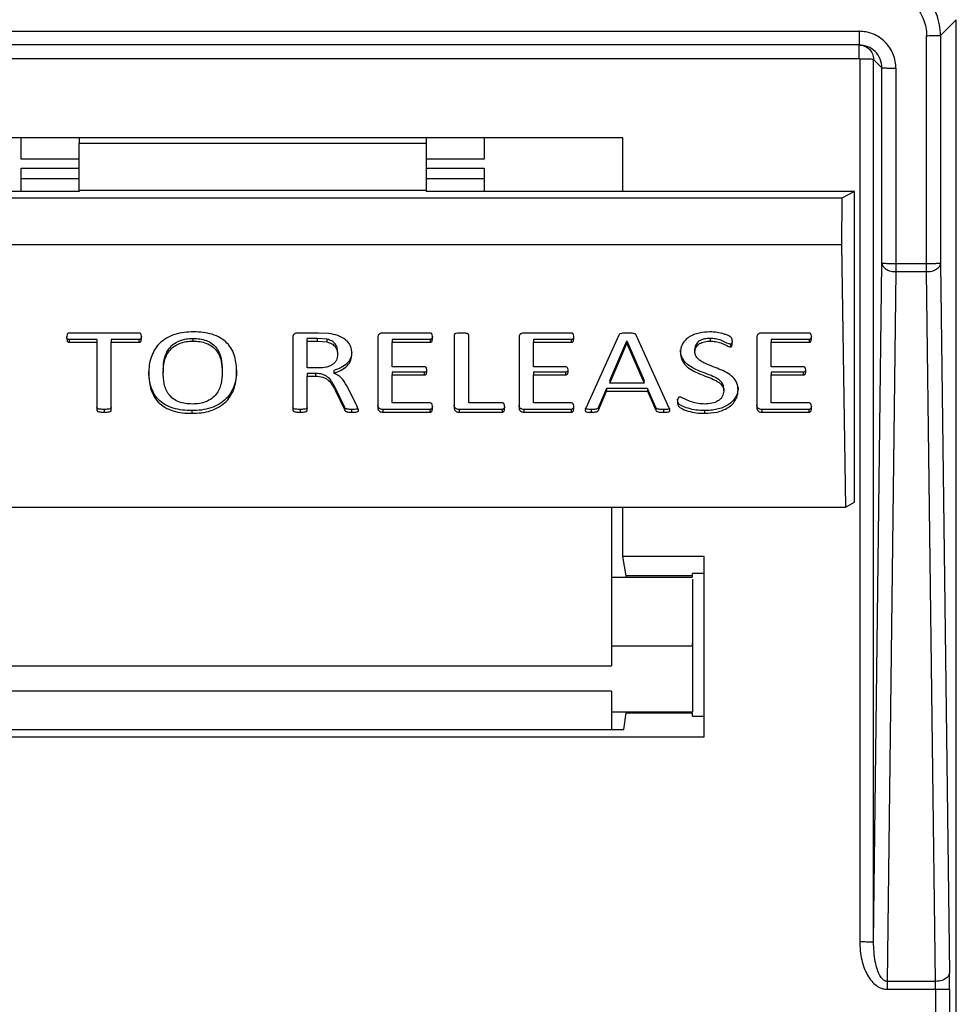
# Model space of a CAD drawing. Header units: millimetres. Extents: x 224 to 956, y 38 to 794.
# Tile 91 of 130: x 869 to 889, y 387 to 408. Entities that reach past the tile are written whole.
import ezdxf

# ---------------------------------------------------------------- set-up
doc = ezdxf.new("R2010")
doc.units = ezdxf.units.MM

msp = doc.modelspace()

# ---------------------------------------------------------------- linework, layer by layer
at = {"color": 179, "linetype": 'Continuous', "lineweight": 25}
for p, q in [((888.835, 408.299), (888.495, 407.959)), ((888.835, 381.352), (888.835, 408.299)), ((860.535, 408.048), (886.735, 408.048)), ((886.735, 407.753), (860.535, 407.753)), ((888.195, 403.024), (888.195, 407.953)), ((888.495, 407.959), (888.495, 403.029)), ((860.535, 407.459), (886.735, 407.459)), ((886.748, 407.446), (886.748, 388.372)), ((887.23, 407.259), (887.048, 407.44)), ((887.048, 388.367), (887.048, 407.44)), ((887.23, 403.029), (887.23, 407.259)), ((887.53, 407.254), (887.53, 403.024)), ((881.635, 405.746), (865.635, 405.746)), ((868.635, 405.288), (868.635, 405.746)), ((869.885, 405.746), (869.885, 405.632)), ((869.885, 405.632), (877.385, 405.632)), ((869.885, 404.616), (869.885, 405.632)), ((877.385, 405.746), (877.385, 405.632)), ((877.385, 405.632), (877.385, 404.616)), ((878.635, 405.746), (878.635, 405.288)), ((881.635, 404.589), (881.635, 405.746)), ((869.885, 405.288), (868.635, 405.288)), ((878.635, 405.288), (877.385, 405.288)), ((868.635, 405.088), (869.885, 405.088)), ((868.635, 404.589), (868.635, 405.088)), ((877.385, 405.088), (878.635, 405.088)), ((878.635, 405.088), (878.635, 404.589)), ((868.635, 404.868), (869.885, 404.868)), ((877.385, 404.868), (878.635, 404.868)), ((869.885, 404.589), (860.635, 404.589)), ((869.885, 404.616), (869.885, 404.589)), ((869.885, 404.616), (877.385, 404.616)), ((877.385, 404.616), (877.385, 404.589)), ((886.635, 404.589), (877.385, 404.589)), ((886.635, 404.589), (886.363, 404.439)), ((886.635, 397.873), (886.635, 404.589)), ((886.363, 404.439), (860.907, 404.439)), ((886.363, 404.439), (886.354, 403.439)), ((860.916, 403.439), (886.354, 403.439)), ((886.354, 403.439), (886.439, 397.765)), ((887.048, 388.367), (887.23, 403.029)), ((888.195, 403.024), (887.53, 403.024)), ((888.495, 403.029), (888.685, 387.69)), ((887.53, 402.853), (887.34, 387.513)), ((887.53, 402.853), (888.195, 402.853)), ((888.385, 387.513), (888.195, 402.853)), ((869.672, 401.384), (869.672, 401.326)), ((870.27, 401.384), (869.672, 401.384)), ((871.178, 401.527), (869.673, 401.527)), ((870.27, 401.384), (870.27, 401.326)), ((871.179, 401.384), (870.581, 401.384)), ((870.581, 401.384), (870.581, 401.326)), ((871.179, 401.384), (871.179, 401.326)), ((872.345, 401.41), (872.345, 401.351)), ((874.503, 401.435), (874.503, 399.858)), ((875.054, 401.527), (874.607, 401.527)), ((875.034, 401.41), (874.814, 401.41)), ((874.814, 401.351), (874.814, 401.41)), ((875.244, 401.392), (875.034, 401.41)), ((875.034, 401.351), (875.034, 401.41)), ((875.281, 401.517), (875.054, 401.527)), ((875.244, 401.333), (875.244, 401.392)), ((876.34, 401.434), (876.34, 399.908)), ((877.466, 401.527), (876.446, 401.527)), ((877.468, 401.384), (876.651, 401.384)), ((876.651, 401.384), (876.651, 401.326)), ((877.468, 401.384), (877.468, 401.326)), ((877.989, 401.485), (877.989, 399.908)), ((878.301, 400.017), (878.301, 401.485)), ((879.39, 401.434), (879.39, 399.908)), ((880.517, 401.527), (879.497, 401.527)), ((880.518, 401.384), (879.701, 401.384)), ((879.701, 401.384), (879.701, 401.326)), ((880.518, 401.384), (880.518, 401.326)), ((881.544, 401.481), (880.832, 399.905)), ((882.633, 399.904), (881.92, 401.48)), ((883.52, 401.41), (883.52, 401.351)), ((884.526, 401.434), (884.526, 399.908)), ((885.653, 401.527), (884.633, 401.527)), ((885.654, 401.384), (884.837, 401.384)), ((884.837, 401.384), (884.837, 401.326)), ((885.654, 401.384), (885.654, 401.326)), ((869.672, 401.326), (870.27, 401.326)), ((870.27, 401.326), (870.27, 399.858)), ((870.581, 399.858), (870.581, 401.326)), ((870.581, 401.326), (871.179, 401.326)), ((874.814, 401.351), (875.034, 401.351)), ((874.814, 400.772), (874.814, 401.351)), ((875.034, 401.351), (875.244, 401.333)), ((876.651, 400.797), (876.651, 401.326)), ((876.651, 401.326), (877.468, 401.326)), ((879.701, 400.797), (879.701, 401.326)), ((879.701, 401.326), (880.518, 401.326)), ((881.351, 400.504), (881.717, 401.359)), ((881.351, 400.445), (881.717, 401.3)), ((881.718, 401.359), (882.089, 400.504)), ((881.718, 401.359), (881.718, 401.3)), ((881.718, 401.3), (882.089, 400.445)), ((883.188, 401.125), (883.188, 401.184)), ((883.955, 401.284), (883.955, 401.225)), ((884.837, 400.797), (884.837, 401.326)), ((884.837, 401.326), (885.654, 401.326)), ((875.468, 401.121), (875.468, 401.063)), ((871.702, 400.735), (871.702, 400.676)), ((872.978, 400.733), (872.978, 400.674)), ((875.069, 400.772), (874.814, 400.772)), ((877.343, 400.797), (876.651, 400.797)), ((880.394, 400.797), (879.701, 400.797)), ((885.53, 400.797), (884.837, 400.797)), ((874.995, 400.655), (874.814, 400.655)), ((874.814, 400.655), (874.814, 400.596)), ((874.814, 399.859), (874.814, 400.596)), ((874.814, 400.596), (874.995, 400.596)), ((874.995, 400.655), (874.995, 400.596)), ((875.386, 400.719), (875.386, 400.66)), ((877.343, 400.68), (876.651, 400.68)), ((876.651, 400.68), (876.651, 400.621)), ((876.651, 400.017), (876.651, 400.621)), ((876.651, 400.621), (877.343, 400.621)), ((877.343, 400.68), (877.343, 400.621)), ((880.394, 400.68), (879.701, 400.68)), ((879.701, 400.68), (879.701, 400.621)), ((879.701, 400.017), (879.701, 400.621)), ((879.701, 400.621), (880.394, 400.621)), ((880.394, 400.68), (880.394, 400.621)), ((885.53, 400.68), (884.837, 400.68)), ((884.837, 400.68), (884.837, 400.621)), ((884.837, 400.017), (884.837, 400.621)), ((884.837, 400.621), (885.53, 400.621)), ((885.53, 400.68), (885.53, 400.621)), ((875.617, 399.93), (875.422, 400.337)), ((875.422, 400.337), (875.422, 400.279)), ((875.887, 399.956), (875.696, 400.335)), ((881.28, 400.328), (881.106, 399.921)), ((882.163, 400.328), (881.28, 400.328)), ((881.28, 400.328), (881.28, 400.269)), ((881.351, 400.504), (881.351, 400.445)), ((882.089, 400.445), (881.351, 400.445)), ((882.089, 400.445), (882.089, 400.504)), ((882.345, 399.915), (882.163, 400.328)), ((882.163, 400.328), (882.163, 400.269)), ((883.81, 400.33), (883.81, 400.271)), ((884.121, 400.355), (884.121, 400.296)), ((875.422, 400.279), (875.617, 399.871)), ((881.106, 399.862), (881.28, 400.269)), ((881.28, 400.269), (882.163, 400.269)), ((882.163, 400.269), (882.345, 399.856)), ((870.425, 399.875), (870.425, 399.816)), ((874.659, 399.875), (874.659, 399.816)), ((875.617, 399.93), (875.617, 399.871)), ((875.772, 399.875), (875.772, 399.816)), ((875.923, 399.858), (875.887, 399.956)), ((877.465, 399.875), (876.445, 399.875)), ((876.445, 399.875), (876.445, 399.816)), ((877.467, 400.017), (876.651, 400.017)), ((877.465, 399.875), (877.465, 399.816)), ((879.022, 399.875), (878.093, 399.875)), ((878.093, 399.875), (878.093, 399.816)), ((879.024, 400.017), (878.301, 400.017)), ((879.022, 399.875), (879.022, 399.816)), ((880.516, 399.875), (879.495, 399.875)), ((879.495, 399.875), (879.495, 399.816)), ((880.518, 400.017), (879.701, 400.017)), ((880.516, 399.875), (880.516, 399.816)), ((880.95, 399.875), (880.95, 399.816)), ((881.106, 399.921), (881.106, 399.862)), ((882.345, 399.915), (882.345, 399.856)), ((882.51, 399.875), (882.51, 399.816)), ((885.652, 399.875), (884.631, 399.875)), ((884.631, 399.875), (884.631, 399.816)), ((885.654, 400.017), (884.837, 400.017)), ((885.652, 399.875), (885.652, 399.816)), ((872.319, 399.85), (872.319, 399.791)), ((876.445, 399.816), (877.465, 399.816)), ((878.093, 399.816), (879.022, 399.816)), ((879.495, 399.816), (880.516, 399.816)), ((883.399, 399.85), (883.399, 399.791)), ((884.631, 399.816), (885.652, 399.816)), ((860.832, 397.765), (886.439, 397.765)), ((881.385, 397.765), (881.385, 394.331)), ((881.635, 396.695), (881.635, 397.765)), ((886.439, 397.765), (886.635, 397.873)), ((883.385, 396.695), (881.635, 396.695)), ((881.704, 396.279), (881.635, 396.695)), ((883.385, 392.799), (883.385, 396.695)), ((883.135, 396.279), (881.704, 396.279)), ((881.709, 396.24), (881.704, 396.279)), ((883.385, 396.33), (883.135, 396.33)), ((883.135, 396.279), (883.135, 396.33)), ((883.135, 396.263), (883.135, 396.279)), ((883.135, 396.24), (881.385, 396.24)), ((883.135, 394.786), (883.135, 394.816)), ((881.385, 394.763), (883.135, 394.763)), ((865.885, 394.331), (881.385, 394.331)), ((881.385, 393.786), (865.885, 393.786)), ((881.385, 393.786), (881.385, 392.954)), ((881.385, 393.34), (883.135, 393.34)), ((881.656, 392.954), (881.705, 393.317)), ((881.705, 393.317), (881.707, 393.34)), ((881.705, 393.317), (883.135, 393.317)), ((883.135, 393.244), (883.135, 393.317)), ((883.135, 393.244), (883.385, 393.244)), ((865.614, 392.954), (881.656, 392.954)), ((863.885, 392.799), (883.385, 392.799)), ((888.385, 387.513), (887.34, 387.513)), ((887.34, 387.342), (888.387, 387.342)), ((888.387, 387.342), (888.387, 370.798)), ((888.687, 387.347), (888.687, 370.803))]:
    msp.add_line(p, q, dxfattribs=at)
for points, knots in [([(888.495, 407.959), (888.491, 408.035), (888.482, 408.194), (888.412, 408.428), (888.296, 408.654), (888.132, 408.855), (887.931, 409.019), (887.705, 409.135), (887.47, 409.205), (887.312, 409.214), (887.235, 409.218)], [0, 0, 0, 0, 0.116518, 0.240012, 0.368641, 0.500001, 0.631358, 0.759989, 0.883484, 1, 1, 1, 1]), ([(887.235, 408.913), (887.294, 408.91), (887.414, 408.903), (887.593, 408.85), (887.765, 408.761), (887.919, 408.637), (888.043, 408.483), (888.132, 408.311), (888.185, 408.133), (888.192, 408.012), (888.195, 407.953)], [0, 0, 0, 0, 0.116516, 0.240011, 0.368642, 0.500001, 0.631358, 0.759987, 0.883484, 1, 1, 1, 1]), ([(887.53, 407.254), (887.528, 407.302), (887.522, 407.402), (887.478, 407.55), (887.405, 407.692), (887.301, 407.819), (887.174, 407.923), (887.032, 407.996), (886.884, 408.04), (886.784, 408.046), (886.735, 408.048)], [0, 0, 0, 0, 0.116514, 0.240009, 0.368641, 0.500001, 0.63136, 0.759989, 0.883484, 1, 1, 1, 1]), ([(886.735, 408.048), (886.735, 408.011), (886.735, 407.954), (886.735, 407.885), (886.735, 407.838), (886.735, 407.8), (886.735, 407.763), (886.735, 407.757), (886.735, 407.753)], [0, 0, 0, 0, 0.2396916, 0.3685181, 0.4999984, 0.6314738, 0.7603029, 1, 1, 1, 1]), ([(887.23, 407.259), (887.223, 407.324), (887.208, 407.453), (887.093, 407.617), (886.93, 407.731), (886.8, 407.746), (886.735, 407.753)], [0, 0, 0, 0, 0.250002, 0.500002, 0.750001, 1, 1, 1, 1]), ([(886.735, 407.753), (886.776, 407.749), (886.858, 407.739), (886.962, 407.667), (887.034, 407.563), (887.044, 407.481), (887.048, 407.44)], [0, 0, 0, 0, 0.249998, 0.500004, 0.750004, 1, 1, 1, 1]), ([(886.735, 407.459), (886.735, 407.498), (886.735, 407.575), (886.735, 407.672), (886.735, 407.74), (886.735, 407.749), (886.735, 407.753)], [0, 0, 0, 0, 0.250001, 0.49999, 0.749991, 1, 1, 1, 1]), ([(888.195, 407.953), (888.232, 407.954), (888.29, 407.954), (888.359, 407.954), (888.407, 407.955), (888.445, 407.956), (888.483, 407.957), (888.49, 407.958), (888.495, 407.959)], [0, 0, 0, 0, 0.239699, 0.368516, 0.500002, 0.631489, 0.760304, 1, 1, 1, 1]), ([(886.735, 407.459), (886.737, 407.459), (886.74, 407.458), (886.743, 407.457), (886.745, 407.455), (886.746, 407.453), (886.748, 407.45), (886.748, 407.447), (886.748, 407.446)], [0, 0, 0, 0, 0.239475, 0.368359, 0.500053, 0.631724, 0.760645, 1, 1, 1, 1]), ([(887.048, 407.44), (887.043, 407.441), (887.033, 407.442), (886.964, 407.444), (886.865, 407.445), (886.787, 407.445), (886.748, 407.446)], [0, 0, 0, 0, 0.249993, 0.499997, 0.75, 1, 1, 1, 1]), ([(887.23, 407.259), (887.235, 407.258), (887.242, 407.257), (887.28, 407.256), (887.318, 407.255), (887.366, 407.254), (887.435, 407.254), (887.493, 407.254), (887.53, 407.254)], [0, 0, 0, 0, 0.239694, 0.368522, 0.500007, 0.631483, 0.760306, 1, 1, 1, 1]), ([(887.53, 403.024), (887.491, 403.024), (887.414, 403.025), (887.315, 403.026), (887.245, 403.027), (887.235, 403.029), (887.23, 403.029)], [0, 0, 0, 0, 0.2500023, 0.5000047, 0.7500073, 1, 1, 1, 1]), ([(887.23, 403.029), (887.235, 403.007), (887.245, 402.961), (887.31, 402.907), (887.383, 402.875), (887.456, 402.857), (887.504, 402.854), (887.53, 402.853)], [0, 0, 0, 0, 0.249574, 0.499158, 0.692931, 0.832404, 1, 1, 1, 1]), ([(887.53, 403.024), (887.53, 402.994), (887.53, 402.932), (887.53, 402.879), (887.53, 402.853)], [0, 0, 0, 0, 0.5, 1, 1, 1, 1]), ([(888.195, 402.853), (888.221, 402.854), (888.269, 402.857), (888.342, 402.875), (888.415, 402.907), (888.48, 402.961), (888.49, 403.007), (888.495, 403.029)], [0, 0, 0, 0, 0.167596, 0.307068, 0.500841, 0.750425, 1, 1, 1, 1]), ([(888.495, 403.029), (888.49, 403.029), (888.48, 403.027), (888.41, 403.026), (888.312, 403.025), (888.234, 403.024), (888.195, 403.024)], [0, 0, 0, 0, 0.249993, 0.499996, 0.749999, 1, 1, 1, 1]), ([(888.195, 402.853), (888.195, 402.879), (888.195, 402.932), (888.195, 402.994), (888.195, 403.024)], [0, 0, 0, 0, 0.5, 1, 1, 1, 1]), ([(869.673, 401.527), (869.667, 401.526), (869.657, 401.526), (869.646, 401.52), (869.636, 401.513), (869.63, 401.501), (869.617, 401.472), (869.617, 401.446), (869.616, 401.425)], [0, 0, 0, 0, 0.124399, 0.187448, 0.250056, 0.375204, 0.500293, 1, 1, 1, 1]), ([(869.616, 401.425), (869.617, 401.405), (869.618, 401.379), (869.629, 401.35), (869.637, 401.339), (869.646, 401.332), (869.656, 401.327), (869.666, 401.326), (869.672, 401.326)], [0, 0, 0, 0, 0.499459, 0.624714, 0.74968, 0.812424, 0.875131, 1, 1, 1, 1]), ([(869.672, 401.384), (869.666, 401.385), (869.656, 401.386), (869.646, 401.391), (869.637, 401.398), (869.629, 401.409), (869.621, 401.429), (869.621, 401.444), (869.62, 401.455)], [0, 0, 0, 0, 0.1645917, 0.2472431, 0.3299167, 0.4946623, 0.6597545, 1, 1, 1, 1]), ([(871.235, 401.425), (871.235, 401.446), (871.235, 401.472), (871.222, 401.501), (871.214, 401.513), (871.205, 401.52), (871.197, 401.524), (871.187, 401.527), (871.181, 401.527), (871.178, 401.527)], [0, 0, 0, 0, 0.499539, 0.624456, 0.749489, 0.812039, 0.875034, 0.93716, 1, 1, 1, 1]), ([(871.231, 401.455), (871.231, 401.444), (871.23, 401.429), (871.222, 401.409), (871.214, 401.398), (871.205, 401.391), (871.194, 401.386), (871.185, 401.385), (871.179, 401.384)], [0, 0, 0, 0, 0.3412418, 0.5060676, 0.6706098, 0.7531719, 0.8356246, 1, 1, 1, 1]), ([(871.179, 401.326), (871.185, 401.326), (871.194, 401.327), (871.205, 401.332), (871.214, 401.339), (871.223, 401.35), (871.234, 401.379), (871.234, 401.404), (871.235, 401.425)], [0, 0, 0, 0, 0.1248506, 0.1874801, 0.2501929, 0.3751761, 0.5004028, 1, 1, 1, 1]), ([(872.362, 401.552), (872.292, 401.55), (872.153, 401.546), (871.95, 401.501), (871.765, 401.42), (871.613, 401.302), (871.503, 401.157), (871.435, 400.997), (871.396, 400.831), (871.392, 400.718), (871.39, 400.662)], [0, 0, 0, 0, 0.1250669, 0.2500426, 0.3749621, 0.499839, 0.6247761, 0.7497965, 0.8748797, 1, 1, 1, 1]), ([(871.702, 400.735), (871.706, 400.816), (871.713, 400.937), (871.765, 401.093), (871.832, 401.202), (871.928, 401.295), (872.052, 401.365), (872.195, 401.404), (872.295, 401.408), (872.345, 401.41)], [0, 0, 0, 0, 0.250063, 0.375172, 0.500179, 0.625098, 0.750021, 0.874923, 1, 1, 1, 1]), ([(872.345, 401.41), (872.395, 401.408), (872.495, 401.405), (872.639, 401.368), (872.765, 401.3), (872.859, 401.203), (872.921, 401.092), (872.968, 400.935), (872.974, 400.814), (872.978, 400.733)], [0, 0, 0, 0, 0.125099, 0.250025, 0.374895, 0.499754, 0.624793, 0.74989, 1, 1, 1, 1]), ([(873.289, 400.691), (873.288, 400.745), (873.284, 400.854), (873.251, 401.015), (873.191, 401.172), (873.087, 401.313), (872.941, 401.429), (872.761, 401.505), (872.564, 401.546), (872.429, 401.55), (872.362, 401.552)], [0, 0, 0, 0, 0.125137, 0.250257, 0.375311, 0.500213, 0.625029, 0.749908, 0.87491, 1, 1, 1, 1]), ([(874.607, 401.527), (874.593, 401.526), (874.571, 401.524), (874.545, 401.512), (874.528, 401.501), (874.515, 401.487), (874.505, 401.464), (874.504, 401.447), (874.503, 401.435)], [0, 0, 0, 0, 0.249477, 0.374993, 0.500704, 0.625228, 0.750532, 1, 1, 1, 1]), ([(875.468, 401.121), (875.466, 401.151), (875.463, 401.21), (875.43, 401.28), (875.386, 401.327), (875.33, 401.366), (875.279, 401.382), (875.244, 401.392)], [0, 0, 0, 0, 0.250154, 0.499854, 0.625029, 0.750233, 1, 1, 1, 1]), ([(875.779, 401.083), (875.774, 401.138), (875.766, 401.22), (875.707, 401.319), (875.622, 401.404), (875.478, 401.481), (875.347, 401.505), (875.281, 401.517)], [0, 0, 0, 0, 0.249719, 0.374981, 0.500277, 0.749696, 1, 1, 1, 1]), ([(876.446, 401.527), (876.431, 401.526), (876.409, 401.524), (876.383, 401.512), (876.365, 401.502), (876.352, 401.487), (876.342, 401.464), (876.34, 401.446), (876.34, 401.434)], [0, 0, 0, 0, 0.249516, 0.374929, 0.500975, 0.625167, 0.750835, 1, 1, 1, 1]), ([(877.522, 401.424), (877.522, 401.445), (877.521, 401.471), (877.509, 401.5), (877.503, 401.513), (877.493, 401.52), (877.482, 401.525), (877.472, 401.526), (877.466, 401.527)], [0, 0, 0, 0, 0.499863, 0.624728, 0.749947, 0.812467, 0.875673, 1, 1, 1, 1]), ([(877.519, 401.455), (877.518, 401.444), (877.517, 401.429), (877.509, 401.41), (877.502, 401.398), (877.494, 401.391), (877.483, 401.386), (877.474, 401.385), (877.468, 401.384)], [0, 0, 0, 0, 0.34089, 0.50569, 0.670386, 0.75304, 0.835667, 1, 1, 1, 1]), ([(877.468, 401.326), (877.474, 401.326), (877.483, 401.327), (877.494, 401.332), (877.502, 401.339), (877.51, 401.351), (877.52, 401.379), (877.521, 401.404), (877.522, 401.424)], [0, 0, 0, 0, 0.124753, 0.187482, 0.250217, 0.375251, 0.500413, 1, 1, 1, 1]), ([(878.145, 401.527), (878.115, 401.526), (878.071, 401.524), (878.023, 401.517), (878.003, 401.509), (877.995, 401.502), (877.99, 401.494), (877.99, 401.488), (877.989, 401.485)], [0, 0, 0, 0, 0.499823, 0.7496344, 0.8122817, 0.8748572, 0.9374419, 1, 1, 1, 1]), ([(878.301, 401.485), (878.3, 401.488), (878.3, 401.494), (878.295, 401.502), (878.287, 401.509), (878.267, 401.517), (878.219, 401.525), (878.175, 401.526), (878.145, 401.527)], [0, 0, 0, 0, 0.062573, 0.125092, 0.187783, 0.250178, 0.500174, 1, 1, 1, 1]), ([(879.497, 401.527), (879.482, 401.526), (879.46, 401.524), (879.433, 401.512), (879.415, 401.502), (879.402, 401.487), (879.392, 401.464), (879.391, 401.446), (879.39, 401.434)], [0, 0, 0, 0, 0.2495172, 0.3749283, 0.5009752, 0.6251672, 0.7508345, 1, 1, 1, 1]), ([(880.573, 401.424), (880.572, 401.445), (880.572, 401.471), (880.559, 401.5), (880.553, 401.513), (880.543, 401.52), (880.533, 401.525), (880.523, 401.526), (880.517, 401.527)], [0, 0, 0, 0, 0.499864, 0.624728, 0.749948, 0.812469, 0.875673, 1, 1, 1, 1]), ([(880.569, 401.455), (880.568, 401.444), (880.567, 401.429), (880.56, 401.41), (880.553, 401.398), (880.544, 401.391), (880.533, 401.386), (880.524, 401.385), (880.518, 401.384)], [0, 0, 0, 0, 0.340889, 0.50569, 0.670386, 0.753039, 0.835667, 1, 1, 1, 1]), ([(880.518, 401.326), (880.524, 401.326), (880.533, 401.327), (880.544, 401.332), (880.553, 401.339), (880.56, 401.351), (880.571, 401.379), (880.572, 401.404), (880.573, 401.424)], [0, 0, 0, 0, 0.124753, 0.187483, 0.250217, 0.375251, 0.500413, 1, 1, 1, 1]), ([(881.727, 401.527), (881.693, 401.527), (881.642, 401.527), (881.587, 401.518), (881.565, 401.507), (881.553, 401.497), (881.548, 401.488), (881.544, 401.481)], [0, 0, 0, 0, 0.500344, 0.749721, 0.812389, 0.874991, 1, 1, 1, 1]), ([(881.92, 401.48), (881.916, 401.486), (881.911, 401.496), (881.898, 401.507), (881.875, 401.518), (881.816, 401.527), (881.762, 401.527), (881.727, 401.527)], [0, 0, 0, 0, 0.124964, 0.187555, 0.250261, 0.499563, 1, 1, 1, 1]), ([(883.514, 401.552), (883.434, 401.548), (883.315, 401.541), (883.166, 401.495), (883.064, 401.445), (882.979, 401.376), (882.918, 401.293), (882.882, 401.2), (882.878, 401.136), (882.876, 401.104)], [0, 0, 0, 0, 0.249744, 0.374879, 0.499934, 0.62492, 0.749923, 0.874919, 1, 1, 1, 1]), ([(883.52, 401.41), (883.48, 401.408), (883.398, 401.404), (883.302, 401.369), (883.243, 401.323), (883.199, 401.267), (883.192, 401.217), (883.188, 401.184)], [0, 0, 0, 0, 0.250171, 0.499936, 0.62523, 0.750597, 1, 1, 1, 1]), ([(883.997, 401.328), (883.997, 401.349), (883.996, 401.38), (883.984, 401.422), (883.947, 401.453), (883.89, 401.479), (883.795, 401.514), (883.67, 401.544), (883.566, 401.549), (883.514, 401.552)], [0, 0, 0, 0, 0.12507, 0.187391, 0.249749, 0.374682, 0.499824, 0.749934, 1, 1, 1, 1]), ([(883.955, 401.284), (883.945, 401.286), (883.87, 401.303), (883.778, 401.367), (883.637, 401.404), (883.559, 401.408), (883.52, 401.41)], [0, 0, 0, 0, 0.062239, 0.499969, 0.750057, 1, 1, 1, 1]), ([(884.633, 401.527), (884.618, 401.526), (884.596, 401.524), (884.569, 401.512), (884.552, 401.502), (884.538, 401.487), (884.528, 401.464), (884.527, 401.446), (884.526, 401.434)], [0, 0, 0, 0, 0.249519, 0.374932, 0.500977, 0.625169, 0.750835, 1, 1, 1, 1]), ([(885.709, 401.424), (885.708, 401.445), (885.708, 401.471), (885.695, 401.5), (885.689, 401.513), (885.679, 401.52), (885.669, 401.525), (885.659, 401.526), (885.653, 401.527)], [0, 0, 0, 0, 0.499863, 0.624727, 0.749949, 0.812467, 0.875676, 1, 1, 1, 1]), ([(885.705, 401.455), (885.704, 401.444), (885.703, 401.429), (885.696, 401.41), (885.689, 401.398), (885.68, 401.391), (885.67, 401.386), (885.66, 401.385), (885.654, 401.384)], [0, 0, 0, 0, 0.3408909, 0.5056912, 0.6703857, 0.7530385, 0.8356704, 1, 1, 1, 1]), ([(885.654, 401.326), (885.66, 401.326), (885.67, 401.327), (885.68, 401.332), (885.689, 401.339), (885.696, 401.351), (885.707, 401.379), (885.708, 401.404), (885.709, 401.424)], [0, 0, 0, 0, 0.12475, 0.187483, 0.250217, 0.37525, 0.500412, 1, 1, 1, 1]), ([(871.702, 400.676), (871.706, 400.757), (871.713, 400.878), (871.765, 401.034), (871.832, 401.143), (871.928, 401.236), (872.052, 401.306), (872.195, 401.346), (872.295, 401.349), (872.345, 401.351)], [0, 0, 0, 0, 0.250064, 0.375169, 0.500177, 0.625095, 0.750022, 0.874922, 1, 1, 1, 1]), ([(872.345, 401.351), (872.395, 401.349), (872.495, 401.346), (872.639, 401.309), (872.765, 401.241), (872.859, 401.145), (872.921, 401.034), (872.968, 400.876), (872.974, 400.755), (872.978, 400.674)], [0, 0, 0, 0, 0.125098, 0.250026, 0.374895, 0.499751, 0.624793, 0.74989, 1, 1, 1, 1]), ([(875.244, 401.333), (875.279, 401.323), (875.33, 401.307), (875.386, 401.268), (875.43, 401.221), (875.463, 401.151), (875.466, 401.092), (875.468, 401.063)], [0, 0, 0, 0, 0.249767, 0.374971, 0.500143, 0.749846, 1, 1, 1, 1]), ([(883.81, 400.33), (883.808, 400.355), (883.805, 400.405), (883.76, 400.473), (883.696, 400.528), (883.594, 400.586), (883.454, 400.64), (883.286, 400.703), (883.123, 400.776), (882.984, 400.878), (882.889, 401.012), (882.88, 401.112), (882.876, 401.163)], [0, 0, 0, 0, 0.062462, 0.124852, 0.187361, 0.249983, 0.375173, 0.500412, 0.625591, 0.750511, 0.875224, 1, 1, 1, 1]), ([(883.188, 401.125), (883.192, 401.158), (883.199, 401.208), (883.243, 401.265), (883.302, 401.31), (883.398, 401.345), (883.48, 401.349), (883.52, 401.351)], [0, 0, 0, 0, 0.2494023, 0.3747711, 0.500069, 0.7498302, 1, 1, 1, 1]), ([(883.52, 401.351), (883.559, 401.349), (883.638, 401.346), (883.749, 401.313), (883.835, 401.277), (883.893, 401.248), (883.926, 401.231), (883.945, 401.227), (883.955, 401.225)], [0, 0, 0, 0, 0.249882, 0.499912, 0.750077, 0.875229, 0.937778, 1, 1, 1, 1]), ([(883.995, 401.358), (883.994, 401.348), (883.993, 401.328), (883.988, 401.306), (883.978, 401.293), (883.972, 401.288), (883.964, 401.284), (883.958, 401.284), (883.955, 401.284)], [0, 0, 0, 0, 0.336168, 0.667779, 0.750379, 0.834253, 0.916593, 1, 1, 1, 1]), ([(883.955, 401.225), (883.958, 401.225), (883.964, 401.225), (883.972, 401.229), (883.978, 401.234), (883.988, 401.247), (883.995, 401.279), (883.996, 401.308), (883.997, 401.328)], [0, 0, 0, 0, 0.062837, 0.124871, 0.188081, 0.250309, 0.500139, 1, 1, 1, 1]), ([(875.468, 401.063), (875.464, 401.021), (875.458, 400.959), (875.409, 400.886), (875.356, 400.841), (875.292, 400.807), (875.196, 400.777), (875.12, 400.774), (875.069, 400.772)], [0, 0, 0, 0, 0.249629, 0.374673, 0.499691, 0.624823, 0.750012, 1, 1, 1, 1]), ([(875.774, 401.11), (875.771, 401.073), (875.763, 400.989), (875.684, 400.87), (875.549, 400.774), (875.441, 400.738), (875.386, 400.719)], [0, 0, 0, 0, 0.204621, 0.469163, 0.734284, 1, 1, 1, 1]), ([(875.386, 400.66), (875.441, 400.679), (875.549, 400.715), (875.684, 400.811), (875.768, 400.941), (875.776, 401.036), (875.779, 401.083)], [0, 0, 0, 0, 0.250541, 0.500529, 0.74996, 1, 1, 1, 1]), ([(882.876, 401.104), (882.88, 401.053), (882.889, 400.953), (882.984, 400.819), (883.123, 400.717), (883.286, 400.644), (883.454, 400.581), (883.594, 400.527), (883.696, 400.469), (883.76, 400.414), (883.805, 400.346), (883.808, 400.296), (883.81, 400.271)], [0, 0, 0, 0, 0.1247783, 0.2494906, 0.3744107, 0.499589, 0.6248264, 0.750017, 0.8126373, 0.8751485, 0.9375401, 1, 1, 1, 1]), ([(884.121, 400.296), (884.117, 400.346), (884.109, 400.446), (884.013, 400.58), (883.872, 400.679), (883.709, 400.75), (883.542, 400.815), (883.403, 400.869), (883.302, 400.928), (883.238, 400.982), (883.194, 401.05), (883.19, 401.1), (883.188, 401.125)], [0, 0, 0, 0, 0.12477, 0.249434, 0.374337, 0.499563, 0.624824, 0.750012, 0.81262, 0.875156, 0.937553, 1, 1, 1, 1]), ([(877.398, 400.706), (877.398, 400.725), (877.398, 400.749), (877.385, 400.775), (877.375, 400.787), (877.361, 400.795), (877.349, 400.797), (877.343, 400.797)], [0, 0, 0, 0, 0.500058, 0.625168, 0.750124, 0.875465, 1, 1, 1, 1]), ([(877.394, 400.737), (877.394, 400.728), (877.394, 400.715), (877.385, 400.699), (877.377, 400.69), (877.368, 400.684), (877.357, 400.681), (877.349, 400.68), (877.343, 400.68)], [0, 0, 0, 0, 0.319388, 0.489546, 0.659392, 0.744731, 0.830047, 1, 1, 1, 1]), ([(880.448, 400.706), (880.448, 400.725), (880.448, 400.749), (880.436, 400.775), (880.426, 400.787), (880.411, 400.795), (880.4, 400.797), (880.394, 400.797)], [0, 0, 0, 0, 0.500058, 0.625168, 0.750124, 0.875465, 1, 1, 1, 1]), ([(880.445, 400.737), (880.445, 400.728), (880.444, 400.715), (880.436, 400.699), (880.427, 400.69), (880.418, 400.684), (880.408, 400.681), (880.4, 400.68), (880.394, 400.68)], [0, 0, 0, 0, 0.319388, 0.489546, 0.659392, 0.744731, 0.830047, 1, 1, 1, 1]), ([(885.584, 400.706), (885.584, 400.725), (885.584, 400.749), (885.572, 400.775), (885.562, 400.787), (885.547, 400.795), (885.536, 400.797), (885.53, 400.797)], [0, 0, 0, 0, 0.50006, 0.625169, 0.750129, 0.875471, 1, 1, 1, 1]), ([(885.581, 400.737), (885.581, 400.728), (885.58, 400.715), (885.572, 400.699), (885.563, 400.69), (885.554, 400.684), (885.544, 400.681), (885.536, 400.68), (885.53, 400.68)], [0, 0, 0, 0, 0.3193908, 0.4895502, 0.6593948, 0.7447344, 0.8300506, 1, 1, 1, 1]), ([(871.39, 400.662), (871.392, 400.607), (871.395, 400.497), (871.426, 400.334), (871.487, 400.176), (871.587, 400.031), (871.735, 399.915), (871.916, 399.837), (872.116, 399.797), (872.251, 399.793), (872.319, 399.791)], [0, 0, 0, 0, 0.125133, 0.250257, 0.375289, 0.500211, 0.62504, 0.749933, 0.874923, 1, 1, 1, 1]), ([(872.319, 399.85), (872.251, 399.852), (872.116, 399.856), (871.916, 399.896), (871.735, 399.974), (871.587, 400.09), (871.487, 400.235), (871.426, 400.393), (871.397, 400.546), (871.394, 400.645), (871.392, 400.689)], [0, 0, 0, 0, 0.128189, 0.256288, 0.384288, 0.512223, 0.640249, 0.768394, 0.896628, 1, 1, 1, 1]), ([(872.333, 399.992), (872.283, 399.994), (872.182, 399.997), (872.036, 400.032), (871.909, 400.102), (871.815, 400.2), (871.756, 400.313), (871.71, 400.473), (871.705, 400.595), (871.702, 400.676)], [0, 0, 0, 0, 0.125095, 0.250019, 0.374858, 0.499675, 0.624697, 0.749835, 1, 1, 1, 1]), ([(873.287, 400.722), (873.286, 400.675), (873.282, 400.571), (873.246, 400.413), (873.179, 400.251), (873.071, 400.104), (872.919, 399.984), (872.733, 399.902), (872.529, 399.856), (872.389, 399.852), (872.319, 399.85)], [0, 0, 0, 0, 0.1067689, 0.2344826, 0.3621338, 0.4897187, 0.6171872, 0.7447174, 0.8723126, 1, 1, 1, 1]), ([(872.319, 399.791), (872.389, 399.793), (872.529, 399.797), (872.733, 399.843), (872.919, 399.925), (873.071, 400.045), (873.179, 400.192), (873.246, 400.354), (873.283, 400.521), (873.287, 400.634), (873.289, 400.691)], [0, 0, 0, 0, 0.125063, 0.250036, 0.374945, 0.499795, 0.624755, 0.749783, 0.874874, 1, 1, 1, 1]), ([(872.978, 400.674), (872.974, 400.593), (872.967, 400.471), (872.916, 400.313), (872.85, 400.202), (872.754, 400.107), (872.629, 400.037), (872.484, 399.997), (872.384, 399.994), (872.333, 399.992)], [0, 0, 0, 0, 0.250062, 0.375183, 0.500224, 0.625113, 0.750018, 0.874918, 1, 1, 1, 1]), ([(875.422, 400.337), (875.403, 400.376), (875.363, 400.454), (875.296, 400.547), (875.219, 400.604), (875.127, 400.646), (875.048, 400.651), (874.995, 400.655)], [0, 0, 0, 0, 0.250598, 0.500579, 0.625707, 0.750845, 1, 1, 1, 1]), ([(874.995, 400.596), (875.048, 400.593), (875.127, 400.587), (875.219, 400.545), (875.296, 400.488), (875.363, 400.396), (875.403, 400.318), (875.422, 400.279)], [0, 0, 0, 0, 0.249153, 0.374294, 0.499421, 0.749396, 1, 1, 1, 1]), ([(875.696, 400.335), (875.662, 400.4), (875.611, 400.497), (875.501, 400.609), (875.424, 400.643), (875.386, 400.66)], [0, 0, 0, 0, 0.50035, 0.750421, 1, 1, 1, 1]), ([(877.343, 400.621), (877.349, 400.621), (877.357, 400.622), (877.368, 400.625), (877.377, 400.631), (877.385, 400.64), (877.398, 400.665), (877.398, 400.688), (877.398, 400.706)], [0, 0, 0, 0, 0.124956, 0.187696, 0.250421, 0.375299, 0.500405, 1, 1, 1, 1]), ([(880.394, 400.621), (880.4, 400.621), (880.408, 400.622), (880.418, 400.625), (880.427, 400.631), (880.436, 400.64), (880.448, 400.665), (880.448, 400.688), (880.448, 400.706)], [0, 0, 0, 0, 0.124956, 0.187696, 0.250421, 0.375299, 0.500405, 1, 1, 1, 1]), ([(885.53, 400.621), (885.536, 400.621), (885.544, 400.622), (885.554, 400.625), (885.563, 400.631), (885.572, 400.64), (885.584, 400.665), (885.584, 400.688), (885.584, 400.706)], [0, 0, 0, 0, 0.124953, 0.187694, 0.250419, 0.375295, 0.500402, 1, 1, 1, 1]), ([(884.117, 400.318), (884.116, 400.294), (884.112, 400.234), (884.073, 400.142), (884.003, 400.048), (883.907, 399.971), (883.792, 399.913), (883.665, 399.875), (883.533, 399.853), (883.444, 399.851), (883.399, 399.85)], [0, 0, 0, 0, 0.086685, 0.217119, 0.347528, 0.47794, 0.608398, 0.738878, 0.869429, 1, 1, 1, 1]), ([(882.866, 400.143), (882.862, 400.143), (882.856, 400.143), (882.847, 400.14), (882.839, 400.135), (882.83, 400.127), (882.824, 400.115), (882.815, 400.084), (882.815, 400.058), (882.814, 400.037)], [0, 0, 0, 0, 0.062628, 0.125133, 0.187756, 0.250446, 0.375161, 0.500504, 1, 1, 1, 1]), ([(883.399, 399.85), (883.338, 399.852), (883.216, 399.856), (883.04, 399.896), (882.915, 399.942), (882.843, 399.988), (882.815, 400.034), (882.815, 400.071), (882.814, 400.096)], [0, 0, 0, 0, 0.2502398, 0.5004898, 0.7502457, 0.8126416, 0.8750414, 1, 1, 1, 1]), ([(883.403, 399.992), (883.354, 399.993), (883.258, 399.996), (883.12, 400.034), (883.011, 400.076), (882.94, 400.113), (882.901, 400.136), (882.877, 400.141), (882.866, 400.143)], [0, 0, 0, 0, 0.250026, 0.500023, 0.750174, 0.875314, 0.93786, 1, 1, 1, 1]), ([(883.399, 399.791), (883.489, 399.795), (883.623, 399.802), (883.792, 399.855), (883.907, 399.912), (884.003, 399.989), (884.073, 400.083), (884.115, 400.187), (884.119, 400.26), (884.121, 400.296)], [0, 0, 0, 0, 0.249707, 0.374788, 0.499844, 0.624855, 0.749868, 0.874903, 1, 1, 1, 1]), ([(883.81, 400.271), (883.805, 400.23), (883.798, 400.169), (883.743, 400.099), (883.67, 400.043), (883.553, 400), (883.453, 399.995), (883.403, 399.992)], [0, 0, 0, 0, 0.24932, 0.374592, 0.499871, 0.749597, 1, 1, 1, 1]), ([(870.425, 399.875), (870.396, 399.876), (870.352, 399.877), (870.303, 399.884), (870.284, 399.893), (870.276, 399.899), (870.271, 399.907), (870.27, 399.913), (870.27, 399.916)], [0, 0, 0, 0, 0.499737, 0.749477, 0.812326, 0.874823, 0.937443, 1, 1, 1, 1]), ([(870.581, 399.916), (870.581, 399.913), (870.58, 399.907), (870.575, 399.899), (870.567, 399.893), (870.548, 399.884), (870.499, 399.877), (870.455, 399.876), (870.425, 399.875)], [0, 0, 0, 0, 0.062547, 0.125131, 0.187735, 0.250343, 0.500284, 1, 1, 1, 1]), ([(874.659, 399.875), (874.629, 399.876), (874.585, 399.877), (874.536, 399.884), (874.517, 399.893), (874.509, 399.899), (874.504, 399.908), (874.503, 399.914), (874.503, 399.917)], [0, 0, 0, 0, 0.499733, 0.749468, 0.812314, 0.874787, 0.937417, 1, 1, 1, 1]), ([(874.814, 399.918), (874.814, 399.915), (874.813, 399.909), (874.808, 399.9), (874.8, 399.894), (874.781, 399.885), (874.733, 399.877), (874.688, 399.875), (874.659, 399.875)], [0, 0, 0, 0, 0.062657, 0.125109, 0.187874, 0.250404, 0.500225, 1, 1, 1, 1]), ([(875.772, 399.875), (875.741, 399.875), (875.702, 399.875), (875.658, 399.886), (875.638, 399.896), (875.625, 399.912), (875.62, 399.924), (875.617, 399.93)], [0, 0, 0, 0, 0.499947, 0.625096, 0.750007, 0.874769, 1, 1, 1, 1]), ([(875.91, 399.892), (875.908, 399.89), (875.894, 399.882), (875.845, 399.877), (875.801, 399.875), (875.772, 399.875)], [0, 0, 0, 0, 0.065783, 0.376774, 1, 1, 1, 1]), ([(876.445, 399.875), (876.43, 399.876), (876.408, 399.878), (876.382, 399.889), (876.365, 399.9), (876.352, 399.915), (876.341, 399.937), (876.34, 399.955), (876.34, 399.967)], [0, 0, 0, 0, 0.249506, 0.375051, 0.500686, 0.625278, 0.750563, 1, 1, 1, 1]), ([(876.34, 399.908), (876.34, 399.896), (876.341, 399.879), (876.352, 399.856), (876.365, 399.842), (876.382, 399.83), (876.408, 399.819), (876.43, 399.817), (876.445, 399.816)], [0, 0, 0, 0, 0.249453, 0.374722, 0.499313, 0.624943, 0.750491, 1, 1, 1, 1]), ([(877.519, 399.947), (877.519, 399.936), (877.519, 399.919), (877.508, 399.9), (877.501, 399.889), (877.492, 399.882), (877.481, 399.876), (877.471, 399.875), (877.465, 399.875)], [0, 0, 0, 0, 0.351629, 0.513671, 0.675735, 0.757034, 0.838328, 1, 1, 1, 1]), ([(877.465, 399.816), (877.471, 399.816), (877.481, 399.817), (877.492, 399.823), (877.501, 399.83), (877.508, 399.841), (877.523, 399.869), (877.523, 399.895), (877.522, 399.916)], [0, 0, 0, 0, 0.124784, 0.18751, 0.250254, 0.375356, 0.500388, 1, 1, 1, 1]), ([(877.522, 399.916), (877.523, 399.936), (877.523, 399.962), (877.51, 399.991), (877.501, 400.004), (877.486, 400.015), (877.473, 400.016), (877.467, 400.017)], [0, 0, 0, 0, 0.500298, 0.625318, 0.75057, 0.875607, 1, 1, 1, 1]), ([(878.093, 399.875), (878.079, 399.876), (878.057, 399.878), (878.031, 399.889), (878.014, 399.9), (878.001, 399.915), (877.991, 399.937), (877.99, 399.955), (877.989, 399.967)], [0, 0, 0, 0, 0.24948, 0.374986, 0.500787, 0.625191, 0.750647, 1, 1, 1, 1]), ([(877.989, 399.908), (877.99, 399.896), (877.991, 399.878), (878.001, 399.856), (878.014, 399.841), (878.031, 399.831), (878.057, 399.819), (878.079, 399.817), (878.093, 399.816)], [0, 0, 0, 0, 0.249365, 0.374826, 0.499206, 0.62502, 0.75052, 1, 1, 1, 1]), ([(879.076, 399.948), (879.075, 399.937), (879.075, 399.92), (879.066, 399.9), (879.058, 399.889), (879.049, 399.881), (879.038, 399.876), (879.028, 399.875), (879.022, 399.875)], [0, 0, 0, 0, 0.34834, 0.511304, 0.674197, 0.755848, 0.837398, 1, 1, 1, 1]), ([(879.022, 399.816), (879.028, 399.816), (879.038, 399.817), (879.049, 399.822), (879.058, 399.83), (879.066, 399.841), (879.078, 399.871), (879.079, 399.897), (879.079, 399.917)], [0, 0, 0, 0, 0.12485, 0.187465, 0.250178, 0.375248, 0.500373, 1, 1, 1, 1]), ([(879.079, 399.917), (879.079, 399.938), (879.079, 399.963), (879.067, 399.992), (879.058, 400.005), (879.046, 400.013), (879.034, 400.017), (879.027, 400.017), (879.024, 400.017)], [0, 0, 0, 0, 0.499896, 0.624865, 0.749882, 0.87502, 0.937032, 1, 1, 1, 1]), ([(879.495, 399.875), (879.48, 399.876), (879.458, 399.878), (879.432, 399.889), (879.415, 399.9), (879.402, 399.915), (879.392, 399.937), (879.391, 399.955), (879.39, 399.967)], [0, 0, 0, 0, 0.2495053, 0.3750498, 0.5006854, 0.625278, 0.750563, 1, 1, 1, 1]), ([(879.39, 399.908), (879.391, 399.896), (879.392, 399.879), (879.402, 399.856), (879.415, 399.842), (879.432, 399.83), (879.458, 399.819), (879.48, 399.817), (879.495, 399.816)], [0, 0, 0, 0, 0.249453, 0.374722, 0.499314, 0.624944, 0.750492, 1, 1, 1, 1]), ([(880.57, 399.947), (880.57, 399.936), (880.569, 399.919), (880.559, 399.9), (880.551, 399.889), (880.542, 399.882), (880.531, 399.876), (880.522, 399.875), (880.516, 399.875)], [0, 0, 0, 0, 0.351629, 0.513671, 0.675735, 0.757034, 0.838328, 1, 1, 1, 1]), ([(880.516, 399.816), (880.522, 399.816), (880.531, 399.817), (880.542, 399.823), (880.551, 399.83), (880.559, 399.841), (880.573, 399.869), (880.573, 399.895), (880.573, 399.916)], [0, 0, 0, 0, 0.124784, 0.18751, 0.250254, 0.375355, 0.500388, 1, 1, 1, 1]), ([(880.573, 399.916), (880.573, 399.936), (880.573, 399.962), (880.56, 399.991), (880.551, 400.004), (880.536, 400.015), (880.524, 400.016), (880.518, 400.017)], [0, 0, 0, 0, 0.500299, 0.625318, 0.75057, 0.875609, 1, 1, 1, 1]), ([(880.832, 399.905), (880.826, 399.891), (880.818, 399.873), (880.818, 399.851), (880.821, 399.842), (880.825, 399.835), (880.831, 399.829), (880.854, 399.82), (880.896, 399.816), (880.932, 399.816), (880.95, 399.816)], [0, 0, 0, 0, 0.249555, 0.31227, 0.375017, 0.406659, 0.437877, 0.500378, 0.749833, 1, 1, 1, 1]), ([(880.95, 399.875), (880.932, 399.875), (880.896, 399.875), (880.854, 399.879), (880.831, 399.888), (880.825, 399.894), (880.822, 399.899), (880.821, 399.902), (880.82, 399.904)], [0, 0, 0, 0, 0.3811485, 0.7612141, 0.8564386, 0.9039798, 0.9522147, 1, 1, 1, 1]), ([(881.106, 399.921), (881.103, 399.915), (881.098, 399.904), (881.082, 399.891), (881.061, 399.883), (881.018, 399.875), (880.98, 399.875), (880.95, 399.875)], [0, 0, 0, 0, 0.125116, 0.249724, 0.374517, 0.499851, 1, 1, 1, 1]), ([(882.51, 399.875), (882.479, 399.875), (882.434, 399.876), (882.382, 399.881), (882.363, 399.891), (882.354, 399.901), (882.349, 399.91), (882.345, 399.915)], [0, 0, 0, 0, 0.50038, 0.749663, 0.812266, 0.874825, 1, 1, 1, 1]), ([(882.51, 399.816), (882.528, 399.816), (882.565, 399.817), (882.608, 399.818), (882.631, 399.828), (882.638, 399.833), (882.643, 399.839), (882.647, 399.849), (882.646, 399.871), (882.639, 399.889), (882.633, 399.904)], [0, 0, 0, 0, 0.250155, 0.499559, 0.562222, 0.593669, 0.625287, 0.687643, 0.750727, 1, 1, 1, 1]), ([(882.643, 399.9), (882.643, 399.899), (882.642, 399.896), (882.638, 399.892), (882.631, 399.886), (882.608, 399.877), (882.565, 399.876), (882.528, 399.875), (882.51, 399.875)], [0, 0, 0, 0, 0.02936, 0.078438, 0.127267, 0.224553, 0.611692, 1, 1, 1, 1]), ([(882.814, 400.037), (882.815, 400.012), (882.815, 399.975), (882.843, 399.929), (882.915, 399.883), (883.04, 399.837), (883.216, 399.797), (883.338, 399.793), (883.399, 399.791)], [0, 0, 0, 0, 0.1249494, 0.1873496, 0.2497526, 0.4995084, 0.7497585, 1, 1, 1, 1]), ([(884.631, 399.875), (884.617, 399.876), (884.594, 399.878), (884.568, 399.889), (884.551, 399.9), (884.538, 399.915), (884.528, 399.937), (884.527, 399.955), (884.526, 399.967)], [0, 0, 0, 0, 0.24951, 0.375052, 0.500689, 0.625279, 0.750564, 1, 1, 1, 1]), ([(884.526, 399.908), (884.527, 399.896), (884.528, 399.879), (884.538, 399.856), (884.551, 399.842), (884.568, 399.83), (884.594, 399.819), (884.617, 399.817), (884.631, 399.816)], [0, 0, 0, 0, 0.249452, 0.374721, 0.499311, 0.624943, 0.750488, 1, 1, 1, 1]), ([(885.706, 399.947), (885.706, 399.936), (885.705, 399.919), (885.695, 399.9), (885.687, 399.889), (885.678, 399.882), (885.667, 399.876), (885.658, 399.875), (885.652, 399.875)], [0, 0, 0, 0, 0.351628, 0.513667, 0.67573, 0.757031, 0.838325, 1, 1, 1, 1]), ([(885.652, 399.816), (885.658, 399.816), (885.667, 399.817), (885.678, 399.823), (885.687, 399.83), (885.695, 399.841), (885.709, 399.869), (885.709, 399.895), (885.709, 399.916)], [0, 0, 0, 0, 0.124787, 0.187512, 0.250259, 0.375359, 0.500389, 1, 1, 1, 1]), ([(885.709, 399.916), (885.709, 399.936), (885.709, 399.962), (885.697, 399.991), (885.687, 400.004), (885.672, 400.015), (885.66, 400.016), (885.654, 400.017)], [0, 0, 0, 0, 0.500297, 0.625314, 0.750565, 0.875606, 1, 1, 1, 1]), ([(870.27, 399.858), (870.27, 399.855), (870.271, 399.849), (870.276, 399.84), (870.284, 399.834), (870.303, 399.825), (870.352, 399.818), (870.396, 399.817), (870.425, 399.816)], [0, 0, 0, 0, 0.062572, 0.125198, 0.187693, 0.25054, 0.500275, 1, 1, 1, 1]), ([(870.425, 399.816), (870.455, 399.817), (870.499, 399.818), (870.548, 399.825), (870.567, 399.834), (870.575, 399.84), (870.58, 399.849), (870.581, 399.855), (870.581, 399.858)], [0, 0, 0, 0, 0.499707, 0.749643, 0.812262, 0.874847, 0.93743, 1, 1, 1, 1]), ([(874.503, 399.858), (874.503, 399.855), (874.504, 399.849), (874.509, 399.84), (874.517, 399.834), (874.536, 399.825), (874.585, 399.818), (874.629, 399.817), (874.659, 399.816)], [0, 0, 0, 0, 0.0625833, 0.1252129, 0.1876869, 0.2505204, 0.5002654, 1, 1, 1, 1]), ([(874.659, 399.816), (874.688, 399.817), (874.733, 399.818), (874.781, 399.826), (874.8, 399.835), (874.808, 399.841), (874.813, 399.85), (874.814, 399.856), (874.814, 399.859)], [0, 0, 0, 0, 0.499783, 0.749606, 0.812123, 0.874877, 0.937367, 1, 1, 1, 1]), ([(875.617, 399.871), (875.62, 399.865), (875.625, 399.853), (875.638, 399.837), (875.658, 399.827), (875.702, 399.816), (875.741, 399.816), (875.772, 399.816)], [0, 0, 0, 0, 0.125218, 0.249982, 0.374895, 0.500043, 1, 1, 1, 1]), ([(875.772, 399.816), (875.801, 399.816), (875.845, 399.817), (875.894, 399.824), (875.912, 399.834), (875.919, 399.841), (875.923, 399.849), (875.923, 399.855), (875.923, 399.858)], [0, 0, 0, 0, 0.50005, 0.749582, 0.812312, 0.8748, 0.937419, 1, 1, 1, 1]), ([(880.95, 399.816), (880.98, 399.816), (881.018, 399.816), (881.061, 399.824), (881.082, 399.832), (881.098, 399.845), (881.103, 399.856), (881.106, 399.862)], [0, 0, 0, 0, 0.500153, 0.625487, 0.750292, 0.874883, 1, 1, 1, 1]), ([(882.345, 399.856), (882.349, 399.851), (882.354, 399.842), (882.363, 399.833), (882.382, 399.822), (882.434, 399.817), (882.479, 399.816), (882.51, 399.816)], [0, 0, 0, 0, 0.125154, 0.187744, 0.250338, 0.499617, 1, 1, 1, 1]), ([(883.135, 394.763), (883.135, 394.668), (883.135, 394.478), (883.135, 394.206), (883.135, 393.956), (883.135, 393.739), (883.135, 393.561), (883.135, 393.432), (883.135, 393.353), (883.135, 393.345), (883.135, 393.342)], [0, 0, 0, 0, 0.126494, 0.252989, 0.379482, 0.505976, 0.632472, 0.758965, 0.885459, 1, 1, 1, 1]), ([(886.748, 388.372), (886.787, 388.372), (886.865, 388.372), (886.964, 388.371), (887.033, 388.369), (887.043, 388.368), (887.048, 388.367)], [0, 0, 0, 0, 0.250001, 0.499992, 0.749993, 1, 1, 1, 1]), ([(886.748, 388.372), (886.751, 388.305), (886.755, 388.173), (886.789, 387.981), (886.841, 387.804), (886.913, 387.648), (887.001, 387.519), (887.103, 387.421), (887.216, 387.356), (887.297, 387.347), (887.336, 387.342)], [0, 0, 0, 0, 0.155762, 0.307235, 0.450882, 0.583897, 0.704411, 0.81227, 0.9093, 1, 1, 1, 1]), ([(887.338, 387.513), (887.328, 387.514), (887.308, 387.516), (887.267, 387.536), (887.218, 387.583), (887.169, 387.663), (887.121, 387.784), (887.081, 387.948), (887.053, 388.15), (887.05, 388.293), (887.048, 388.367)], [0, 0, 0, 0, 0.029671, 0.061474, 0.13725, 0.234868, 0.355145, 0.547032, 0.766073, 1, 1, 1, 1]), ([(888.685, 387.69), (888.68, 387.668), (888.674, 387.634), (888.636, 387.593), (888.597, 387.565), (888.549, 387.542), (888.48, 387.52), (888.422, 387.516), (888.385, 387.513)], [0, 0, 0, 0, 0.239651, 0.368487, 0.499997, 0.631516, 0.760347, 1, 1, 1, 1]), ([(888.687, 387.347), (888.687, 387.409), (888.687, 387.532), (888.686, 387.637), (888.685, 387.69)], [0, 0, 0, 0, 0.499993, 1, 1, 1, 1]), ([(887.34, 387.513), (887.34, 387.487), (887.34, 387.434), (887.34, 387.373), (887.34, 387.342)], [0, 0, 0, 0, 0.5, 1, 1, 1, 1]), ([(888.387, 387.342), (888.387, 387.373), (888.387, 387.434), (888.386, 387.487), (888.385, 387.513)], [0, 0, 0, 0, 0.4999737, 1, 1, 1, 1]), ([(888.387, 387.342), (888.424, 387.342), (888.482, 387.342), (888.551, 387.343), (888.599, 387.344), (888.637, 387.345), (888.675, 387.346), (888.682, 387.347), (888.687, 387.347)], [0, 0, 0, 0, 0.239693, 0.368508, 0.499994, 0.631478, 0.760292, 1, 1, 1, 1])]:
    msp.add_open_spline(points, degree=3, knots=knots, dxfattribs=at)
for points in [[(883.135, 396.237), (883.135, 396.238), (883.135, 396.239), (883.135, 396.239)], [(883.135, 396.206), (883.135, 396.184), (883.135, 396.156), (883.135, 396.119)], [(883.135, 396.119), (883.135, 396.081), (883.135, 396.034), (883.135, 395.98)], [(883.135, 395.98), (883.135, 395.926), (883.135, 395.864), (883.135, 395.796)], [(883.135, 395.796), (883.135, 395.727), (883.135, 395.653), (883.135, 395.573)], [(883.135, 395.573), (883.135, 395.493), (883.135, 395.408), (883.135, 395.319)], [(883.135, 395.319), (883.135, 395.231), (883.135, 395.139), (883.135, 395.046)], [(883.135, 395.046), (883.135, 394.953), (883.135, 394.858), (883.135, 394.763)]]:
    msp.add_open_spline(points, degree=3, dxfattribs=at)

doc.saveas('drawing.dxf')
